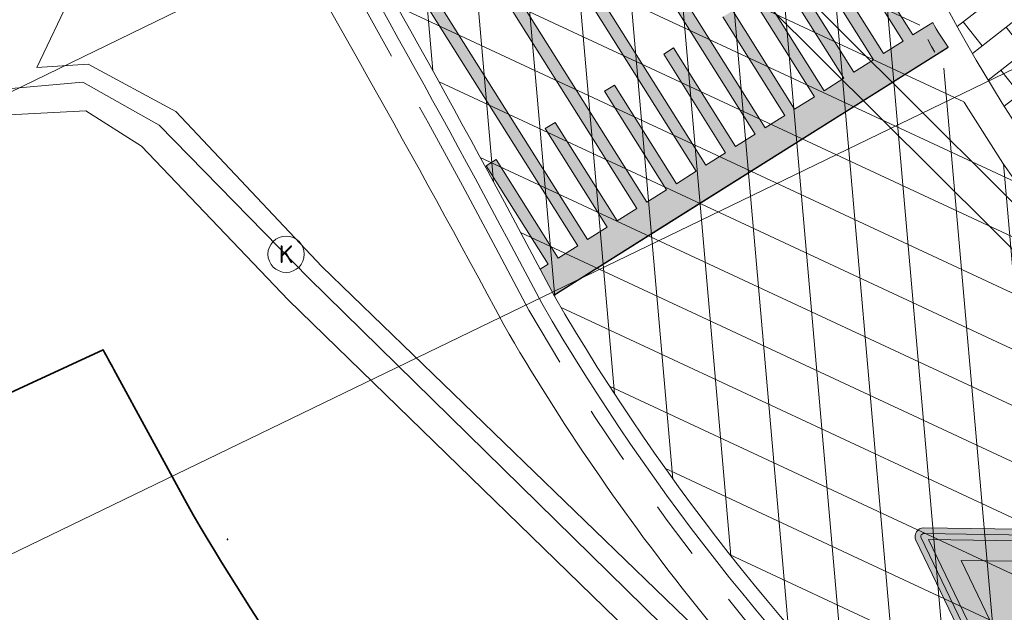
# Model space of a CAD drawing. Header units: metres. Extents: x 163628 to 168255, y 402691 to 405367.
# Tile 28 of 256: x 164473.48 to 164480.24, y 403433.87 to 403437.95. Entities that reach past the tile are written whole.
import ezdxf

# ---------------------------------------------------------------- set-up
doc = ezdxf.new("R2010")
doc.units = ezdxf.units.M
for name, pattern in [('X-CA190022.004-UO-DWM_Snelfietsroute$0$VH-GELEIDEBAND_50X200', [8, 4, -2, 0, -2]), ('X-CA190022.004-UO-DWM_Snelfietsroute$0$VH-RWSBAND_110X220', [24, 10, -2, 2, -2, 2, -2, 2, -2]), ('X-CA190022.004-UO-DWM_Snelfietsroute$0$VH-TROTTOIRBAND_180-200', [20, 10, -2, 2, -2, 2, -2])]:
    doc.linetypes.add(name, pattern=pattern)
for name, color, linetype, lineweight, transparency in [('X-CA190022.004-UO-ARC_Arcering$0$N-WE-VH-VERHARDING-FIETSSTRAAT_ROOD ELEMENTENVERHARDING_BSS-A', 14, 'Continuous', 0, 0.5), ('X-CA190022.004-UO-ARC_Arcering$0$N-WE-VH-VERHARDING_ASFALT_ZWART-OPBOUW 2', 7, 'Continuous', 0, 0.5), ('X-CA190022.004-UO-ARC_Arcering$0$N-WE-VH-VERHARDING_BETONSTRAATSTEENPRINT PRINTBETON-A-200 MIDDENGELEIDERS GRIJS', 252, 'Continuous', 18, 0.5)]:
    doc.layers.add(name, color=color, linetype=linetype, lineweight=lineweight, transparency=transparency)
for name, color, linetype, lineweight in [('X-CA190022.004-UO-BBM_bebording bebakening markering_v0.1$0$N-WE-VW-VERKEERSTEKEN_BORD_B-S', 7, 'Continuous', 25), ('X-CA190022.004-UO-DTM inmeting_v0.1$0$B-WE-OG-HOOGTEPUNT-S', 246, 'Continuous', 0), ('X-CA190022.004-UO-DTM inmeting_v0.1$0$B-WE-RI-HWA_KOLK-S', 246, 'Continuous', 0), ('X-CA190022.004-UO-DTM inmeting_v0.1$0$B-WE-VH-KANTOPSLUITING_ACHTERKANTBAND-G', 246, 'Continuous', 0), ('X-CA190022.004-UO-DTM inmeting_v0.1$0$B-WE-VH-KANTOPSLUITING_VOORKANTBAND-G', 246, 'Continuous', 0), ('X-CA190022.004-UO-DTM inmeting_v0.1$0$B-WE-VH-VERHARDING_ASFALT-G', 246, 'Continuous', 0), ('X-CA190022.004-UO-DWM_Snelfietsroute$0$N-WE-VH-KANTOPSLUITING_ACHTERKANTBAND-G', 7, 'Continuous', 20), ('X-CA190022.004-UO-DWM_Snelfietsroute$0$N-WE-VH-KANTOPSLUITING_TROTTOIRBAND_180 200-G', 7, 'X-CA190022.004-UO-DWM_Snelfietsroute$0$VH-TROTTOIRBAND_180-200', 20), ('X-CA190022.004-UO-DWM_Snelfietsroute$0$N-WE-VH-KANTOPSLUITING_TROTTOIRBAND_RWS_110 220-G', 7, 'X-CA190022.004-UO-DWM_Snelfietsroute$0$VH-RWSBAND_110X220', 20), ('X-CA190022.004-UO-DWM_Snelfietsroute$0$N-WE-VH-KANTVERHARDING_STREKLAAG-G', 7, 'Continuous', 20), ('X-CA190022.004-UO-DWM_Snelfietsroute$0$N-WE-VW-MARKERING_LANGS_STREEP_DOORGETROKKEN DREMPEL_010-G', 7, 'Continuous', 20), ('X-CA190022.004-UO-GZM_Werkgrens_v0.1$0$N-WE-KG-GRENS_SYSTEEMGRENS-G', 7, 'X-CA190022.004-UO-GZM_Werkgrens_v0.1$0$KG-OG', 35), ('X-CA190022.004-UO-KAD_Percelen$0$B-WE-KG-GRENS_PERCEEL-GV', 150, 'Continuous', 9)]:
    doc.layers.add(name, color=color, linetype=linetype, lineweight=lineweight)
doc.layers.add('X-CA190022.004-UO-DTM inmeting_v0.1$0$X-XX-AL-MEETPUNT-S', color=246, linetype='Continuous', lineweight=0, plot=False)
doc.styles.add('X-CA190022.004-UO-DTM inmeting_v0.1$0$ISOCPEUR 9 PT', font='isocpeur.ttf', dxfattribs={"height": 2.4402})
doc.linetypes.add('X-CA190022.004-UO-GZM_Werkgrens_v0.1$0$KG-OG', pattern='A,5.5,-1.5,[2,NLCS.SHX,S=0.5,R=0,X=0,Y=0],-1.5', length=8.5)
pattern_1 = [(94.99999999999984, (-2.849091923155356, 3.121928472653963), (-0.3486681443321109, -0.03050450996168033), []), (155, (-2.849091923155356, 3.121928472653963), (-0.1479163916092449, -0.3172077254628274), [])]

# ---------------------------------------------------------------- blocks, each defined once
blk = doc.blocks.new('X-CA190022.004-UO-DTM inmeting_v0.1$0$punt')
at = {"color": 0, "lineweight": -2}
blk.add_line((0, 0), (0, 0), dxfattribs=at)
blk = doc.blocks.new('X-CA190022.004-UO-DTM inmeting_v0.1$0$kolk 1.03')
at = {"layer": 'X-CA190022.004-UO-DTM inmeting_v0.1$0$B-WE-RI-HWA_KOLK-S'}
blk.add_circle((0, 0), 0.25, dxfattribs=at)
at = {"layer": 'X-CA190022.004-UO-DTM inmeting_v0.1$0$B-WE-RI-HWA_KOLK-S', "insert": (0, 0), "char_height": 0.24402, "attachment_point": 5, "style": 'X-CA190022.004-UO-DTM inmeting_v0.1$0$ISOCPEUR 9 PT'}
blk.add_mtext_dynamic_manual_height_columns('K', width=0.2522883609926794, gutter_width=12.201, heights=[0], dxfattribs=at)
blk = doc.blocks.new('X-CA190022.004-UO-DTM inmeting_v0.1$0$SOG-HOOGTEPUNT-SO')
for p, q in [((-0.5, 0), (0.5, 0)), ((0, 0.5), (0, -0.5))]:
    blk.add_line(p, q)
blk = doc.blocks.new('X-CA190022.004-UO-BBM_bebording bebakening markering_v0.1$0$N-SVW-VERKEERSTEKEN_BORD_B06-SO')
at = {"true_color": 0xff0000}
h = blk.add_hatch(color=1, dxfattribs=at)
h.dxf.hatch_style = 1
h.paths.add_polyline_path([(-3.532917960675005, 3.130425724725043), (-0.2683281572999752, -3.398753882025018, 0.2840790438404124), (-1.034694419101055e-16, -3.564589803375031), (-7.897650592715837e-17, -3.36458980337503, -0.2840790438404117), (-0.08944271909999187, -3.309311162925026), (-3.354032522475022, 3.219868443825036, -0.55753651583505), (-3.26458980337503, 3.364589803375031), (7.451103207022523e-16, 3.36458980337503), (7.140921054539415e-16, 3.56458980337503), (-3.26458980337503, 3.564589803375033, 0.5575365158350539)])
h = blk.add_hatch(color=1, dxfattribs=at)
h.dxf.hatch_style = 1
h.paths.add_polyline_path([(7.451103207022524e-16, 3.364589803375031), (3.264589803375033, 3.36458980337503, -0.5575365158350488), (3.354032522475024, 3.219868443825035), (0.08944271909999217, -3.309311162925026, -0.2840790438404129), (-7.897650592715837e-17, -3.36458980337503), (-1.034694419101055e-16, -3.564589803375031, 0.2840790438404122), (0.2683281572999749, -3.398753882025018), (3.532917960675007, 3.130425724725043, 0.5575365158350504), (3.264589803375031, 3.56458980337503), (7.696032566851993e-16, 3.56458980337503)])
at = {"true_color": 0xffffff}
h = blk.add_hatch(color=7, dxfattribs=at)
h.dxf.hatch_style = 1
h.paths.add_polyline_path([(-0.08944271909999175, -3.309311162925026, 0.2840790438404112), (-1.89998808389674e-16, -3.36458980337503), (-3.724130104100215e-16, -3.04098300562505), (-3.10278640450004, 3.164589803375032), (3.875504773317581e-16, 3.164589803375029), (4.120434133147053e-16, 3.36458980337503), (-3.26458980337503, 3.364589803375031, 0.5575365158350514), (-3.354032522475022, 3.219868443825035)])
at = {"true_color": 0xff0000}
h = blk.add_hatch(color=1, dxfattribs=at)
h.dxf.hatch_style = 1
h.paths.add_polyline_path([(-3.93461030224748e-17, -3.040983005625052), (1.523414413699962e-16, -1.475735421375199), (-1.970162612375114, 2.46458980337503), (6.348921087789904e-16, 2.46458980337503), (7.206173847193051e-16, 3.164589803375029), (-3.102786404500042, 3.164589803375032)], flags=17)
at = {"true_color": 0xffffff}
h = blk.add_hatch(color=7, dxfattribs=at)
h.dxf.hatch_style = 1
h.paths.add_polyline_path([(-1.503684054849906e-16, -3.040983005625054), (-1.89998808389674e-16, -3.36458980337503, 0.2840790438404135), (0.08944271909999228, -3.309311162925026), (3.354032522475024, 3.219868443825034, 0.5575365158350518), (3.264589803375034, 3.36458980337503), (6.340880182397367e-16, 3.364589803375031), (6.095950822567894e-16, 3.164589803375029), (3.102786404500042, 3.164589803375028)])
at = {"true_color": 0xff0000}
h = blk.add_hatch(color=1, dxfattribs=at)
h.dxf.hatch_style = 1
h.paths.add_polyline_path([(1.616504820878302e-17, -3.040983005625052), (3.102786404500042, 3.164589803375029), (7.761285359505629e-16, 3.164589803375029), (7.459144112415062e-16, 2.46458980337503), (1.970162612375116, 2.464589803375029), (1.523414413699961e-16, -1.4757354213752)], flags=17)
at = {"true_color": 0xffffff}
h = blk.add_hatch(color=7, dxfattribs=at)
h.dxf.hatch_style = 1
h.paths.add_polyline_path([(2.220446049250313e-16, -1.475735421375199), (1.970162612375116, 2.46458980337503), (-1.970162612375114, 2.464589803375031)])
at = {"color": 1, "lineweight": 0, "true_color": 0xff0000}
blk.add_lwpolyline([(-3.532917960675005, 3.130425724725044), (-0.2683281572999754, -3.398753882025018, 0.6180339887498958), (0.2683281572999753, -3.398753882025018), (3.532917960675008, 3.130425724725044, 0.5575365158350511), (3.26458980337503, 3.56458980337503), (-3.26458980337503, 3.564589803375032, 0.5575365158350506)], format="xyb", close=True, dxfattribs=at)
at = {"color": 7, "lineweight": 0, "true_color": 0xffffff}
blk.add_lwpolyline([(-3.354032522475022, 3.219868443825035), (-0.08944271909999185, -3.309311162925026, 0.6180339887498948), (0.08944271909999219, -3.309311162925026), (3.354032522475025, 3.219868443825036, 0.5575365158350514), (3.264589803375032, 3.36458980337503), (-3.26458980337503, 3.364589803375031, 0.5575365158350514)], format="xyb", close=True, dxfattribs=at)
for points in [[(-3.102786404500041, 3.164589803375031), (1.96576289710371e-16, -3.040983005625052), (3.102786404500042, 3.164589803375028)], [(-1.970162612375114, 2.46458980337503), (3.882638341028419e-16, -1.475735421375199), (1.970162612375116, 2.464589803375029)]]:
    blk.add_lwpolyline(points, close=True, dxfattribs=at)

msp = doc.modelspace()

# ---------------------------------------------------------------- hatches: boundary and pattern name
at = {"layer": 'X-CA190022.004-UO-ARC_Arcering$0$N-WE-VH-VERHARDING-FIETSSTRAAT_ROOD ELEMENTENVERHARDING_BSS-A'}
h = msp.add_hatch(dxfattribs=at)
h.set_pattern_fill('AVH-BSS_KEIFORMAAT_KEPER', color=256, scale=2, angle=100, pattern_type=2)
h.set_pattern_definition([(99.99999999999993, (-2.849091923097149, 3.12192847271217), (-0.243275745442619, 0.1703435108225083), [0.6299999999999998, -0.2099999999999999]), (9.999999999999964, (-3.262711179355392, 3.048996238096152), (-0.243275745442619, 0.1703435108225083), [0.6299999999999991, -0.2099999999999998])])
edge = h.paths.add_edge_path()
edge.add_arc((164494.7065936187, 403467.2322867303), 20.00000000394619, 219.9055815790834, 235.53344937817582, ccw=False)
edge.add_line((164479.3645404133, 403454.4017994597), (164478.7333764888, 403455.1565136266))
edge.add_line((164478.7333764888, 403455.1565136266), (164476.2800171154, 403453.1435232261))
edge.add_line((164476.2800171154, 403453.1435232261), (164476.6575496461, 403452.68340033))
edge.add_arc((164492.1190863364, 403465.3696481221), 19.99999999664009, 219.3690043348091, 235.5334493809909)
edge.add_line((164480.8005860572, 403448.8805137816), (164490.9323467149, 403441.9258530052))
edge.add_arc((164489.2345716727, 403439.4524828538), 2.999999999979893, -29.72207323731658, 55.53344937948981, ccw=False)
edge.add_arc((164489.2345716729, 403439.4524828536), 2.999999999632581, 298.6997213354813, 330.27792676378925, ccw=False)
edge.add_line((164490.6752293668, 403436.8210373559), (164498.6197163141, 403440.6446920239))
edge.add_arc((164497.3424407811, 403443.3592025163), 3.000000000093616, 205.7267649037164, 295.1986841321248, ccw=False)
edge.add_arc((164489.2345716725, 403439.4524828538), 6.000000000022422, 25.72676490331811, 55.53344937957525)
edge.add_line((164492.630121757, 403444.3992231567), (164483.3880933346, 403450.7431523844))
at = {"layer": 'X-CA190022.004-UO-ARC_Arcering$0$N-WE-VH-VERHARDING_ASFALT_ZWART-OPBOUW 2'}
h = msp.add_hatch(dxfattribs=at)
h.set_pattern_fill('AVH-ASFALT-SO', color=256, scale=0.35, angle=35, pattern_type=2)
h.set_pattern_definition(pattern_1)
edge = h.paths.add_edge_path()
edge.add_line((164484.9854150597, 403436.1802356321), (164486.5396749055, 403434.8306688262))
edge.add_line((164486.5396749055, 403434.8306688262), (164489.6484187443, 403436.3268484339))
edge.add_arc((164489.8730176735, 403436.9898381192), 0.7000000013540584, 229.1074769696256, 251.2853234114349, ccw=False)
edge.add_line((164489.4147681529, 403436.4606808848), (164488.2876817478, 403437.4367363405))
edge.add_arc((164523.5755157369, 403480.0459035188), 55.32424744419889, 225.1007687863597, 230.3693057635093, ccw=False)
edge.add_arc((164116.7135145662, 403074.4268332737), 519.18763102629, 44.89227135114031, 45.27884465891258)
edge.add_line((164482.0435792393, 403443.3302624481), (164482.0449518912, 403443.3315997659))
edge.add_arc((164483.6207362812, 403444.8668210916), 2.200000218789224, 222.0560806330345, 224.2529873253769, ccw=False)
edge.add_line((164481.9872591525, 403443.3931340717), (164476.9927272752, 403448.9292170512))
edge.add_arc((164478.5865703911, 403450.445681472), 2.200000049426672, 220.4631444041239, 223.5748810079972, ccw=False)
edge.add_line((164476.9127585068, 403449.0179721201), (164457.6321469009, 403471.8403724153))
edge.add_line((164457.6321469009, 403471.8403724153), (164455.2735938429, 403469.8286001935))
edge.add_line((164455.2735938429, 403469.8286001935), (164479.8943903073, 403441.098305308))
edge.add_arc((163944.3046528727, 402902.0852181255), 759.8628001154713, 44.922763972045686, 45.18252588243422, ccw=False)
edge.add_arc((164523.5755157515, 403480.0459035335), 58.42424746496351, 225.0959863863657, 228.6608269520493)
h.paths.add_polyline_path([(164483.6498870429, 403433.4398685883), (164483.6436411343, 403433.4453069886), (164483.6407308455, 403433.4354618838)])
h = msp.add_hatch(dxfattribs=at)
h.set_pattern_fill('AVH-ASFALT-SO', color=256, scale=0.35, angle=35, pattern_type=2)
h.set_pattern_definition(pattern_1)
edge = h.paths.add_edge_path()
edge.add_line((164483.6436411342, 403433.4453069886), (164482.7786391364, 403434.1984763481))
edge.add_arc((164490.2134185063, 403443.6178211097), 12.00000000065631, 195.686670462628, 231.7156284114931, ccw=False)
edge.add_arc((164479.3728008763, 403440.573382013), 0.7400000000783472, 45.18252591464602, 195.6866704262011, ccw=False)
edge.add_line((164479.8943903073, 403441.098305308), (164455.2735938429, 403469.8286001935))
edge.add_line((164455.2735938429, 403469.8286001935), (164452.9161661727, 403467.8154968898))
edge.add_line((164452.9161661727, 403467.8154968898), (164463.3547310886, 403455.3593098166))
edge.add_arc((164460.9200958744, 403453.282641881), 3.199999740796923, 38.10882295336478, 40.463144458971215, ccw=False)
edge.add_line((164463.4379836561, 403455.2575442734), (164470.6613756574, 403446.4249391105))
edge.add_arc((164468.3033427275, 403444.26163176), 3.200034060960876, 35.982837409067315, 42.53390308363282, ccw=False)
edge.add_arc((164405.9263062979, 403398.9974721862), 80.26973496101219, 29.990397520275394, 35.96731815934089, ccw=False)
edge.add_line((164475.4486613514, 403439.120688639), (164475.4498521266, 403439.1214373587))
edge.add_arc((164401.5888237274, 403396.3046857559), 85.37403430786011, 27.74191021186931, 30.10058700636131, ccw=False)
edge.add_arc((164490.2134174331, 403443.6178221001), 15.10000000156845, 210.0982563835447, 227.3330215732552)
edge.add_arc((164479.5051885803, 403431.9999980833), 0.7000000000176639, -19.884059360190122, 47.33301603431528, ccw=False)
edge.add_line((164480.1634565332, 403431.76191553), (164483.6407308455, 403433.4354618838))
edge.add_line((164483.6407308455, 403433.4354618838), (164483.6436411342, 403433.4453069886))
at = {"layer": 'X-CA190022.004-UO-ARC_Arcering$0$N-WE-VH-VERHARDING_BETONSTRAATSTEENPRINT PRINTBETON-A-200 MIDDENGELEIDERS GRIJS', "ltscale": 2}
h = msp.add_hatch(dxfattribs=at)
h.set_pattern_fill('AVH-BSS_KEIFORMAAT_HALFST', color=256, scale=2, angle=128, pattern_type=2)
h.set_pattern_definition([(128, (-2.849091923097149, 3.12192847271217), (-0.2947711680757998, 0.03619334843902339), [0.21, -0.21]), (218, (-2.849091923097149, 3.12192847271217), (0.1292889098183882, -0.1654822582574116), [])])
edge = h.paths.add_edge_path()
edge.add_arc((164490.2134163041, 403443.6178189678), 11.77999695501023, 201.6859123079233, 231.7156303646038)
edge.add_arc((164483.3982479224, 403434.9838195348), 0.7803394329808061, 231.7311977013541, 295.6929215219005)
edge.add_line((164483.7365623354, 403434.2806318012), (164484.6631617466, 403434.726586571))
edge.add_arc((164484.3248999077, 403435.4294229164), 0.7800000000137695, 295.7006320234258, 408.6608269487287)
edge.add_arc((164528.9627912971, 403485.7984918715), 66.5221928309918, 225.3068214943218, 228.4496665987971, ccw=False)
edge.add_arc((163944.3017489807, 402902.0823088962), 759.646910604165, 44.92273961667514, 45.18252517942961)
edge.add_arc((164479.3727796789, 403440.5734180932), 0.5199893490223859, 45.17806694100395, 195.6911294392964)
edge.add_arc((164490.2134185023, 403443.6178211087), 11.77999999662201, 195.6866704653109, 201.6859181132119)
at = {"layer": 'X-CA190022.004-UO-DWM_Snelfietsroute$0$N-WE-VW-MARKERING_LANGS_STREEP_DOORGETROKKEN DREMPEL_010-G'}
h = msp.add_hatch(color=256, dxfattribs=at)
h.dxf.hatch_style = 1
edge = h.paths.add_edge_path()
edge.add_arc((164401.5888380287, 403396.3046932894), 85.37401814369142, 27.74776819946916, 27.88237813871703)
edge.add_line((164477.0517441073, 403436.2305342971), (164477.1060253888, 403436.2646645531))
edge.add_line((164477.1060253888, 403436.2646645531), (164476.6801934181, 403436.9419142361))
edge.add_line((164476.6801934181, 403436.9419142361), (164476.7479183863, 403436.9844974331))
edge.add_line((164476.7479183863, 403436.9844974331), (164477.1737503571, 403436.3072477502))
edge.add_line((164477.1737503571, 403436.3072477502), (164477.3092002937, 403436.3924141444))
edge.add_line((164477.3092002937, 403436.3924141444), (164475.9784753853, 403438.5088194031))
edge.add_line((164475.9784753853, 403438.5088194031), (164476.0462003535, 403438.5514026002))
edge.add_line((164476.0462003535, 403438.5514026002), (164477.376925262, 403436.4349973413))
edge.add_line((164477.376925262, 403436.4349973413), (164477.5123751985, 403436.5201637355))
edge.add_line((164477.5123751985, 403436.5201637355), (164477.0865432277, 403437.1974134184))
edge.add_line((164477.0865432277, 403437.1974134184), (164477.1542681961, 403437.2399966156))
edge.add_line((164477.1542681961, 403437.2399966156), (164477.5801001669, 403436.5627469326))
edge.add_line((164477.5801001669, 403436.5627469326), (164477.7155501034, 403436.6479133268))
edge.add_line((164477.7155501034, 403436.6479133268), (164476.3848251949, 403438.7643185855))
edge.add_line((164476.3848251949, 403438.7643185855), (164476.4525501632, 403438.8069017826))
edge.add_line((164476.4525501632, 403438.8069017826), (164477.7841382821, 403436.691039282))
edge.add_line((164477.7841382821, 403436.691039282), (164477.919176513, 403436.7759468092))
edge.add_line((164477.919176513, 403436.7759468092), (164477.4933445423, 403437.4531964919))
edge.add_line((164477.4933445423, 403437.4531964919), (164477.5610695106, 403437.4957796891))
edge.add_line((164477.5610695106, 403437.4957796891), (164477.9869014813, 403436.8185300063))
edge.add_line((164477.9869014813, 403436.8185300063), (164478.1223514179, 403436.9036964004))
edge.add_line((164478.1223514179, 403436.9036964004), (164476.7916265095, 403439.020101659))
edge.add_line((164476.7916265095, 403439.020101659), (164476.8593514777, 403439.062684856))
edge.add_line((164476.8593514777, 403439.062684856), (164478.1900763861, 403436.9462795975))
edge.add_line((164478.1900763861, 403436.9462795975), (164478.3255263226, 403437.0314459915))
edge.add_line((164478.3255263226, 403437.0314459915), (164477.8996943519, 403437.7086956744))
edge.add_line((164477.8996943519, 403437.7086956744), (164477.9674193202, 403437.7512788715))
edge.add_line((164477.9674193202, 403437.7512788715), (164478.393251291, 403437.0740291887))
edge.add_line((164478.393251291, 403437.0740291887), (164478.5287012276, 403437.1591955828))
edge.add_line((164478.5287012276, 403437.1591955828), (164477.1979763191, 403439.2756008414))
edge.add_line((164477.1979763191, 403439.2756008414), (164477.2657012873, 403439.3181840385))
edge.add_line((164477.2657012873, 403439.3181840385), (164478.5964261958, 403437.2017787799))
edge.add_line((164478.5964261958, 403437.2017787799), (164478.7318761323, 403437.2869451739))
edge.add_line((164478.7318761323, 403437.2869451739), (164478.3060441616, 403437.9641948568))
edge.add_line((164478.3060441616, 403437.9641948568), (164478.3737691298, 403438.0067780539))
edge.add_line((164478.3737691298, 403438.0067780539), (164478.7996011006, 403437.329528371))
edge.add_line((164478.7996011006, 403437.329528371), (164478.9350510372, 403437.4146947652))
edge.add_line((164478.9350510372, 403437.4146947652), (164477.6043261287, 403439.5311000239))
edge.add_line((164477.6043261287, 403439.5311000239), (164477.672051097, 403439.573683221))
edge.add_line((164477.672051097, 403439.573683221), (164479.0027760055, 403437.4572779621))
edge.add_line((164479.0027760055, 403437.4572779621), (164479.1382259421, 403437.5424443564))
edge.add_line((164479.1382259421, 403437.5424443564), (164478.7123939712, 403438.2196940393))
edge.add_line((164478.7123939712, 403438.2196940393), (164478.7801189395, 403438.2622772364))
edge.add_line((164478.7801189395, 403438.2622772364), (164479.2059509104, 403437.5850275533))
edge.add_line((164479.2059509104, 403437.5850275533), (164479.3414008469, 403437.6701939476))
edge.add_line((164479.3414008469, 403437.6701939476), (164478.0106759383, 403439.7865992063))
edge.add_line((164478.0106759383, 403439.7865992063), (164478.0784009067, 403439.8291824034))
edge.add_line((164478.0784009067, 403439.8291824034), (164479.4091258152, 403437.7127771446))
edge.add_line((164479.4091258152, 403437.7127771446), (164479.5445757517, 403437.7979435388))
edge.add_line((164479.5445757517, 403437.7979435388), (164479.1187437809, 403438.4751932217))
edge.add_line((164479.1187437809, 403438.4751932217), (164479.1864687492, 403438.5177764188))
edge.add_line((164479.1864687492, 403438.5177764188), (164479.61230072, 403437.8405267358))
edge.add_line((164479.61230072, 403437.8405267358), (164479.7477506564, 403437.9256931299))
edge.add_arc((164481.221669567, 403438.7343192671), 1.681164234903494, 208.7501952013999, 215.5704236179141)
edge.add_line((164479.854208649, 403437.7563807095), (164477.8901845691, 403436.5214679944))
edge.add_line((164477.8901845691, 403436.5214679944), (164477.1453369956, 403436.0531327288))

# ---------------------------------------------------------------- linework, layer by layer
at = {"flags": 128}
msp.add_lwpolyline([(164477.1453369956, 403436.0531327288), (164479.854208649, 403437.7563807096)], dxfattribs=at)
at = {"layer": 'X-CA190022.004-UO-DTM inmeting_v0.1$0$B-WE-VH-KANTOPSLUITING_ACHTERKANTBAND-G'}
msp.add_polyline3d([(164485.4249999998, 403431.6159999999, 9.967), (164485.9900000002, 403431.3640000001, 9.95), (164486.5649999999, 403431.6039999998, 9.947), (164486.8509999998, 403432.1499999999, 9.942), (164486.7050000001, 403432.679, 9.949), (164483.6519999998, 403436.3730000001, 9.98), (164480.2829999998, 403440.0609999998, 10.01), (164480.1159999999, 403440.1269999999, 10.018), (164479.912, 403440.1320000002, 10.03), (164478.0970000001, 403439.3599999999, 10.03), (164477.9530000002, 403439.1910000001, 10.031), (164477.9780000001, 403439.0019999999, 10.033), (164481.8790000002, 403435.1159999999, 10.021)], close=True, dxfattribs=at)
msp.add_polyline3d([(164505.5780000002, 403405.4989999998, 9.016), (164504.6919999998, 403406.551, 9.047), (164504.0469999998, 403407.2919999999, 9.168), (164500.844, 403411.1710000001, 9.384), (164499.5630000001, 403412.6310000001, 9.425), (164497.284, 403414.9309999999, 9.531), (164491.4989999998, 403420.4399999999, 9.741), (164486.0699999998, 403425.6680000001, 9.793), (164484.2779999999, 403427.3859999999, 9.821), (164478.2439999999, 403433.176, 9.912), (164475.3199999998, 403436.0210000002, 9.911), (164474.3130000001, 403437.0759999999, 9.89), (164473.9300000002, 403437.318, 9.891), (164473.3569999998, 403437.2889999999, 9.882), (164471.7689999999, 403436.5460000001, 9.852), (164470.9100000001, 403436.1460000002, 9.705)], dxfattribs=at)
at = {"layer": 'X-CA190022.004-UO-DTM inmeting_v0.1$0$B-WE-VH-KANTOPSLUITING_VOORKANTBAND-G'}
msp.add_polyline3d([(164485.2939999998, 403431.463, 9.848), (164485.997, 403431.1770000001, 9.845), (164486.7289999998, 403431.4330000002, 9.848), (164487.037, 403432.1669999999, 9.833), (164486.855, 403432.79, 9.83), (164483.7880000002, 403436.5210000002, 9.852), (164480.4240000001, 403440.196, 9.888), (164480.165, 403440.361, 9.888), (164479.8390000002, 403440.3130000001, 9.901), (164477.9730000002, 403439.5279999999, 9.91), (164477.7289999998, 403439.227, 9.91), (164477.8259999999, 403438.8279999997, 9.911), (164481.716, 403434.9569999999, 9.895)], close=True, dxfattribs=at)
msp.add_polyline3d([(164505.7140000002, 403405.6069999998, 8.991), (164504.8109999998, 403406.6720000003, 9.018), (164504.1919999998, 403407.429, 9.066), (164501.0180000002, 403411.29, 9.266), (164499.6949999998, 403412.7829999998, 9.319), (164497.443, 403415.0669999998, 9.417), (164491.6329999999, 403420.591, 9.625), (164486.2050000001, 403425.7999999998, 9.704), (164484.4330000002, 403427.5129999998, 9.699), (164478.3700000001, 403433.3160000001, 9.798), (164475.4610000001, 403436.1699999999, 9.794), (164474.4330000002, 403437.2199999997, 9.791), (164473.909, 403437.5159999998, 9.787), (164473.2859999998, 403437.46, 9.799), (164471.6880000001, 403436.7480000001, 9.779), (164470.8119999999, 403436.3119999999, 9.717)], dxfattribs=at)
at = {"layer": 'X-CA190022.004-UO-DTM inmeting_v0.1$0$B-WE-VH-VERHARDING_ASFALT-G'}
for points in [[(164473.594, 403437.6159999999, 9.802), (164473.8280000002, 403438.1129999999, 9.819)], [(164473.946, 403437.639, 9.8), (164473.594, 403437.6159999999, 9.802)], [(164505.8330000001, 403405.6910000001, 9.028), (164504.96, 403406.7620000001, 9.059), (164504.2999999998, 403407.5189999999, 9.099), (164501.1230000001, 403411.3369999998, 9.288), (164499.801, 403412.889, 9.337), (164497.5419999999, 403415.1680000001, 9.431), (164491.7379999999, 403420.6890000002, 9.651), (164486.304, 403425.9199999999, 9.705), (164484.5070000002, 403427.6340000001, 9.726), (164478.4679999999, 403433.4279999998, 9.811), (164475.551, 403436.25, 9.816), (164474.5490000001, 403437.3140000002, 9.796), (164473.946, 403437.639, 9.8), (164473.594, 403437.6159999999, 9.802)]]:
    msp.add_polyline3d(points, dxfattribs=at)
at = {"layer": 'X-CA190022.004-UO-DWM_Snelfietsroute$0$N-WE-VH-KANTOPSLUITING_ACHTERKANTBAND-G', "ltscale": 0.2, "flags": 128}
for points in [[(164464.3625447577, 403441.2000531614), (164469.3471289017, 403443.5407685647, -0.3744240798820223), (164472.8590805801, 403442.5403696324, -0.02056620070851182), (164476.8012315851, 403435.8484426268, -0.02117600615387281)], [(164483.7365623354, 403434.2806318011), (164484.6631617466, 403434.726586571, 0.5370955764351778), (164484.8401017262, 403436.0150568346, -0.01555722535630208), (164482.1770630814, 403438.5089816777, 0.001133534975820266), (164479.7393231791, 403440.9422470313, 0.7708278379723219), (164478.8721684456, 403440.4327862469, 0.1585139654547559), (164482.9149434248, 403434.3711643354, 0.2866889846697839), (164483.7365033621, 403434.2806034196, 0.2866889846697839)], [(164476.8012315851, 403435.8484426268, 0.07541095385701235), (164479.7085094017, 403432.2205896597, -0.5296536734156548), (164479.6352892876, 403431.729676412)]]:
    msp.add_lwpolyline(points, format="xyb", dxfattribs=at)
at = {"layer": 'X-CA190022.004-UO-DWM_Snelfietsroute$0$N-WE-VH-KANTOPSLUITING_TROTTOIRBAND_180 200-G', "ltscale": 0.2, "flags": 128}
msp.add_lwpolyline([(164464.2690320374, 403441.3991897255), (164469.2536161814, 403443.7399051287, -0.3744240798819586), (164473.0434920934, 403442.6603379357, -0.02284165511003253), (164476.9742920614, 403435.9486926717, 0.07541095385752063), (164479.8440566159, 403432.3676507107, -0.529653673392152), (164479.7220230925, 403431.5494619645)], format="xyb", dxfattribs=at)
at = {"layer": 'X-CA190022.004-UO-DWM_Snelfietsroute$0$N-WE-VH-KANTOPSLUITING_TROTTOIRBAND_RWS_110 220-G', "linetype": 'X-CA190022.004-UO-DWM_Snelfietsroute$0$VH-GELEIDEBAND_50X200', "ltscale": 0.2, "flags": 128}
msp.add_lwpolyline([(164483.8319695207, 403434.0823959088), (164484.7585689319, 403434.5283506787, 0.5370955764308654), (164484.9854150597, 403436.1802356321, -0.01555580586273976), (164482.3326015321, 403438.6645705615, 0.001133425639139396), (164479.8943903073, 403441.098305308, 0.770827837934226), (164478.6603624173, 403440.3733034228, 0.1585139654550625), (164482.7786391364, 403434.1984763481, 0.2866889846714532), (164483.8319211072, 403434.0823726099)], format="xyb", dxfattribs=at)
at = {"layer": 'X-CA190022.004-UO-DWM_Snelfietsroute$0$N-WE-VH-KANTVERHARDING_STREKLAAG-G', "ltscale": 0.2, "flags": 128}
for points in [[(164464.1840204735, 403441.5802229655), (164469.1686046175, 403443.9209383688, -0.3744355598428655), (164473.2112091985, 403442.7692920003, -0.02282998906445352), (164477.1493956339, 403436.0454168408, 0.07534310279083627), (164479.9796038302, 403432.5147117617, -0.3019990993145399), (164480.163456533, 403431.7619155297, -0.3019990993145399)], [(164464.2265262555, 403441.4897063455), (164469.2111103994, 403443.8304217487, -0.3744299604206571), (164473.127350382, 403442.7148153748, -0.02283582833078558), (164477.0618457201, 403435.9970512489, 0.07537718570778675), (164479.911830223, 403432.4411812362, -0.3544872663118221), (164480.0208749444, 403431.693293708, -0.3544872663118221)]]:
    msp.add_lwpolyline(points, format="xyb", dxfattribs=at)
at = {"layer": 'X-CA190022.004-UO-DWM_Snelfietsroute$0$N-WE-VW-MARKERING_LANGS_STREEP_DOORGETROKKEN DREMPEL_010-G', "flags": 128}
for points in [[(164478.0106759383, 403439.7865992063), (164479.3414008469, 403437.6701939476), (164479.2059509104, 403437.5850275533), (164478.7801189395, 403438.2622772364)], [(164479.1187437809, 403438.4751932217), (164479.5445757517, 403437.7979435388), (164479.4091258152, 403437.7127771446), (164478.0784009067, 403439.8291824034)], [(164478.7123939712, 403438.2196940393), (164479.1382259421, 403437.5424443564), (164479.0027760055, 403437.4572779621), (164477.672051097, 403439.573683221)], [(164477.6043261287, 403439.5311000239), (164478.9350510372, 403437.4146947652), (164478.7996011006, 403437.329528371), (164478.3737691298, 403438.0067780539)], [(164478.3060441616, 403437.9641948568), (164478.7318761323, 403437.2869451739), (164478.5964261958, 403437.2017787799), (164477.2657012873, 403439.3181840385)], [(164477.1979763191, 403439.2756008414), (164478.5287012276, 403437.1591955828), (164478.393251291, 403437.0740291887), (164477.9674193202, 403437.7512788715), (164477.8996943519, 403437.7086956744), (164478.3255263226, 403437.0314459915), (164478.1900763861, 403436.9462795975), (164476.8593514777, 403439.062684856)], [(164476.7916265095, 403439.020101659), (164478.1223514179, 403436.9036964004), (164477.9869014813, 403436.8185300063), (164477.5610695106, 403437.4957796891), (164477.4933445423, 403437.4531964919), (164477.919176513, 403436.7759468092), (164477.7841382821, 403436.691039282), (164476.4525501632, 403438.8069017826)], [(164476.3848251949, 403438.7643185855), (164477.7155501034, 403436.6479133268), (164477.5801001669, 403436.5627469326), (164477.1542681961, 403437.2399966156), (164477.0865432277, 403437.1974134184), (164477.5123751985, 403436.5201637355), (164477.376925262, 403436.4349973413), (164476.0462003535, 403438.5514026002)], [(164475.9784753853, 403438.5088194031), (164477.3092002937, 403436.3924141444), (164477.1737503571, 403436.3072477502), (164476.7479183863, 403436.9844974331), (164476.6801934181, 403436.9419142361), (164477.1060253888, 403436.2646645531), (164477.0517441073, 403436.2305342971)]]:
    msp.add_lwpolyline(points, dxfattribs=at)
msp.add_lwpolyline([(164477.1453369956, 403436.0531327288), (164477.8901845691, 403436.5214679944), (164477.8901845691, 403436.5214679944), (164479.854208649, 403437.7563807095, -0.02976764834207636), (164479.7477506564, 403437.9256931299), (164479.61230072, 403437.8405267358), (164479.1864687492, 403438.5177764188)], format="xyb", dxfattribs=at)
at = {"layer": 'X-CA190022.004-UO-GZM_Werkgrens_v0.1$0$N-WE-KG-GRENS_SYSTEEMGRENS-G', "ltscale": 0.2, "flags": 128}
msp.add_lwpolyline([(164476.344677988, 403432.1435875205, -0.04204163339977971), (164474.6207099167, 403434.6251886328), (164474.1213204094, 403435.5427212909, 0.0004885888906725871), (164474.0497184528, 403435.6760000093), (164451.4853868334, 403425.24844678, 0.138309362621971), (164468.0606361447, 403428.1566348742)], format="xyb", close=True, dxfattribs=at)
at = {"layer": 'X-CA190022.004-UO-KAD_Percelen$0$B-WE-KG-GRENS_PERCEEL-GV', "flags": 128}
msp.add_lwpolyline([(164464.658, 403441.585), (164469.708, 403435.65), (164474.656, 403438.052), (164467.184, 403447.137), (164382.73, 403547.962), (164244.1173679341, 403697.8636548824)], dxfattribs=at)
for points in [[(164595.838, 403501.354), (164555.326, 403482.367), (164489.137, 403451.001), (164492.811, 403446.689), (164487.569, 403444.164), (164476.902, 403439.143), (164474.656, 403438.052), (164469.708, 403435.65), (164459.04, 403430.474), (164460.276, 403427.915), (164478.654, 403436.809), (164549.795, 403471.239), (164610.094, 403500.047), (164740.684, 403562.794), (164887.38, 403633.726), (164885.502, 403637.729), (164830.972, 403611.838), (164787.129, 403591.173), (164774.865, 403585.072), (164771.579, 403589.482), (164763.848, 403582.954), (164722.665, 403561.134), (164654.869, 403529.019)], [(164460.276, 403427.915), (164466.349, 403415.367), (164487.883, 403425.722), (164496.111, 403429.679), (164555.855, 403458.619), (164593.206, 403476.41), (164588.97, 403485.217), (164612.074, 403496.328), (164616.314, 403487.512), (164746.772, 403550.188), (164893.326, 403621.049), (164887.38, 403633.726), (164740.684, 403562.794), (164610.094, 403500.047), (164549.795, 403471.239), (164478.654, 403436.809)]]:
    msp.add_lwpolyline(points, close=True, dxfattribs=at)

# ---------------------------------------------------------------- block references
at = {"layer": 'X-CA190022.004-UO-BBM_bebording bebakening markering_v0.1$0$N-WE-VW-VERKEERSTEKEN_BORD_B-S', "xscale": 0.2000000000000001, "yscale": 0.2000000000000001, "zscale": 0.2000000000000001, "rotation": 115.7}
msp.add_blockref('X-CA190022.004-UO-BBM_bebording bebakening markering_v0.1$0$N-SVW-VERKEERSTEKEN_BORD_B06-SO', (164480.5578789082, 403434.0894885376), dxfattribs=at)
at = {"layer": 'X-CA190022.004-UO-DTM inmeting_v0.1$0$B-WE-OG-HOOGTEPUNT-S', "linetype": 'ByBlock', "lineweight": -2, "xscale": 0.01, "yscale": 0.01, "zscale": 0.01}
msp.add_blockref('X-CA190022.004-UO-DTM inmeting_v0.1$0$SOG-HOOGTEPUNT-SO', (164474.903, 403434.375, 9.936), dxfattribs=at)
at = {"layer": 'X-CA190022.004-UO-DTM inmeting_v0.1$0$B-WE-RI-HWA_KOLK-S', "linetype": 'ByBlock', "lineweight": -2, "xscale": 0.5, "yscale": 0.5, "zscale": 0.5}
msp.add_blockref('X-CA190022.004-UO-DTM inmeting_v0.1$0$kolk 1.03', (164475.306, 403436.334, 9.782), dxfattribs=at)
at = {"layer": 'X-CA190022.004-UO-DTM inmeting_v0.1$0$X-XX-AL-MEETPUNT-S', "linetype": 'ByBlock', "lineweight": -2}
for p in [(164473.594, 403437.616, 9.802), (164473.946, 403437.639, 9.8), (164473.909, 403437.516, 9.787), (164473.93, 403437.318, 9.891), (164474.549, 403437.314, 9.796), (164474.433, 403437.22, 9.791), (164474.313, 403437.076, 9.89), (164475.551, 403436.25, 9.816), (164475.461, 403436.17, 9.794), (164475.32, 403436.021, 9.911)]:
    msp.add_blockref('X-CA190022.004-UO-DTM inmeting_v0.1$0$punt', p, dxfattribs=at)

doc.saveas('drawing.dxf')
